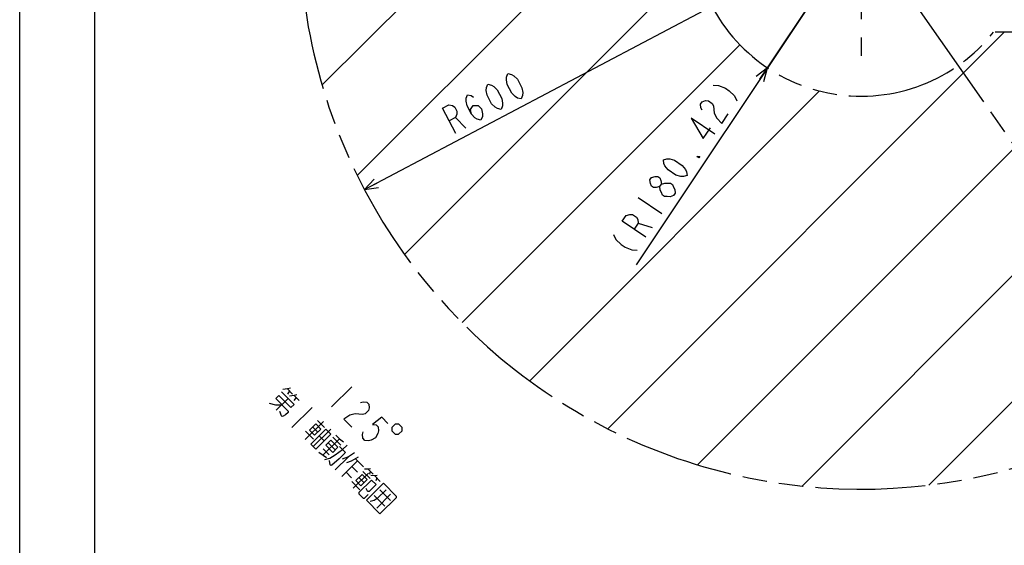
# Model space of a CAD drawing. Extents: x 0 to 594, y 0 to 420.
# Tile 2 of 64: x 0 to 131, y 207 to 277. Entities that reach past the tile are written whole.
import ezdxf

# ---------------------------------------------------------------- set-up
doc = ezdxf.new("R2010")
doc.units = 0
doc.header["$LTSCALE"] = 32.67
doc.linetypes.add('CENTER', pattern=[0.6, 0.375, -0.075, 0.075, -0.075])
doc.linetypes.add('PHANTOM', pattern=[0.8, 0.45, -0.05, 0.1, -0.05, 0.1, -0.05])
doc.layers.get('0').update_dxf_attribs({"linetype": 'CONTINUOUS'})
for name, color, linetype in [('CRV', 7, 'CONTINUOUS'), ('DEFAULT_1', 7, 'CENTER'), ('DRIV_DIM', 7, 'CONTINUOUS'), ('PARAM_DIM', 7, 'CONTINUOUS')]:
    doc.layers.add(name, color=color, linetype=linetype)
doc.styles.get("Standard").update_dxf_attribs({"font": 'txt', "width": 0.8})
doc.dimstyles.new('DIMSTYLE_5', dxfattribs={"dimtxt": 3.8, "dimasz": 1.8, "dimexe": 0.18, "dimexo": 0.0625, "dimgap": 0.09, "dimtad": 1, "dimdec": 3, "dimlfac": 8, "dimtxsty": 'STANDARD', "dimblk": 'OPEN', "dimblk1": 'OPEN', "dimblk2": 'OPEN', "dimcen": 0.09, "dimazin": 3, "dimtp": 0.001, "dimtm": 0.001, "dimtfac": 1, "dimtdec": 3, "dimtofl": 0, "dimtmove": 0, "dimatfit": 3, "dimtolj": 1})
doc.dimstyles.new('DIMSTYLE_8', dxfattribs={"dimtxt": 3.8, "dimasz": 1.8, "dimexe": 0.18, "dimexo": 0.0625, "dimgap": 0.09, "dimtad": 1, "dimlfac": 8, "dimtxsty": 'STANDARD', "dimblk": 'OPEN', "dimblk1": 'OPEN', "dimblk2": 'OPEN', "dimcen": 0.09, "dimazin": 3, "dimtp": 0.01, "dimtm": 0.01, "dimtfac": 1, "dimtofl": 0, "dimtmove": 0, "dimatfit": 3, "dimtolj": 1})

# ---------------------------------------------------------------- blocks, each defined once
blk = doc.blocks.new('_OPEN')
at = {"color": 0, "linetype": 'BYBLOCK'}
for p, q in [((0, 0), (-1, 0.342)), ((-1, -0.342), (0, 0)), ((-1, 0), (0, 0))]:
    blk.add_line(p, q, dxfattribs=at)
blk = doc.blocks.new('*D33')
at = {"layer": 'DRIV_DIM', "color": 2, "linetype": 'CONTINUOUS'}
for p, q in [((112.35, 289.65), (82.3, 244.6)), ((99.83, 270.88), (112.35, 289.65)), ((99.83, 270.88), (99.83, 270.88))]:
    blk.add_line(p, q, dxfattribs=at)
at = {"layer": 'DRIV_DIM', "color": 2, "linetype": 'CONTINUOUS', "xscale": 1.8, "yscale": 1.8, "zscale": 1.8, "rotation": 56.292547}
blk.add_blockref('_OPEN', (99.83, 270.88), dxfattribs=at)
blk = doc.blocks.new('*D39')
at = {"layer": 'PARAM_DIM', "color": 2, "linetype": 'CONTINUOUS'}
blk.add_line((46.03, 254.62), (112.35, 289.65), dxfattribs=at)
at = {"layer": 'PARAM_DIM', "color": 2, "linetype": 'CONTINUOUS', "xscale": 1.8, "yscale": 1.8, "zscale": 1.8, "rotation": 207.839108}
blk.add_blockref('_OPEN', (46.03, 254.62), dxfattribs=at)

msp = doc.modelspace()

# ---------------------------------------------------------------- linework, layer by layer
at = {"color": 7, "linetype": 'CONTINUOUS'}
for p, q in [((0, 8.24228), (0, 409.35318)), ((10, 410), (10, 10))]:
    msp.add_line(p, q, dxfattribs=at)
at = {"layer": 'CRV', "color": 2, "linetype": 'CONTINUOUS'}
for p, q in [((40.37291, 268.59287), (54.02357, 282.24354)), ((45.07615, 256.49525), (70.54897, 281.96808)), ((51.36966, 245.98791), (87.52762, 282.14587)), ((104.4492, 215.06316), (166.59333, 277.2073)), ((78.50569, 222.72137), (131.43019, 275.64587)), ((90.49216, 217.90699), (148.23105, 275.64587)), ((59.05743, 236.87482), (96.14517, 273.96256)), ((68.08837, 229.1049), (106.78003, 267.79657)), ((121.38049, 215.1936), (170.90204, 264.71515))]:
    msp.add_line(p, q, dxfattribs=at)
at = {"layer": 'CRV', "color": 2, "linetype": 'PHANTOM'}
for p, q in [((120.22677, 278.39587), (155.36767, 228.20947)), ((149.84944, 275.64587), (130.03037, 275.64587))]:
    msp.add_line(p, q, dxfattribs=at)
for radius, start, end in [(75, 185.4566917, 305), (22.5525, 199.4269043, 321.6273402)]:
    msp.add_arc((112.34944, 289.64587), radius, start, end, dxfattribs=at)
at = {"layer": 'DEFAULT_1', "color": 7, "linetype": 'CENTER'}
msp.add_line((112.34944, 289.64587), (112.34944, 270.9879), dxfattribs=at)
at = {"layer": 'DRIV_DIM', "color": 2, "linetype": 'CONTINUOUS'}
for p, q in [((82.56402, 253.5564), (85.72517, 251.44758)), ((82.56298, 250.13113), (84.45988, 249.55089))]:
    msp.add_line(p, q, dxfattribs=at)
for points in [[(92.58091, 268.57187), (93.31865, 268.53652), (94.21439, 268.16737), (94.74124, 267.81588), (95.42609, 267.13063), (95.74207, 266.46303)], [(91.1044, 265.21731), (90.94641, 265.55111), (90.89386, 266.04294), (91.10474, 266.35905), (91.57905, 266.49943), (91.94792, 266.48177), (92.47479, 266.13028), (92.63277, 265.79648)], [(92.63277, 265.79648), (92.73787, 264.81281), (93.05384, 264.14522), (93.73869, 263.45995), (94.58222, 264.72443)], [(92.78972, 262.03743), (89.62857, 264.14627), (91.26134, 261.45824), (92.21032, 262.88076)], [(90.78634, 259.03433), (90.6809, 258.87628), (90.41747, 259.05202), (90.78634, 259.03433)], [(89.09928, 256.50543), (88.62497, 256.36505), (88.2561, 256.38272), (87.6238, 256.57612), (86.57009, 257.27907), (86.14867, 257.78859), (85.99068, 258.12239), (85.93813, 258.61424), (86.41244, 258.75462), (86.78131, 258.73695), (87.41361, 258.54353), (88.46733, 257.84058), (88.88875, 257.33106), (89.04673, 256.99728), (89.09928, 256.50543)], [(85.46278, 255.04858), (84.98847, 254.9082), (84.6196, 254.92589), (84.35618, 255.10162), (84.19819, 255.43542), (84.14563, 255.92725), (84.35652, 256.24337), (84.83083, 256.38375), (85.1997, 256.36608), (85.46313, 256.19033), (85.62112, 255.85655), (85.67366, 255.3647)], [(87.30679, 253.81843), (86.83247, 253.67805), (86.46361, 253.69574), (86.09473, 253.71342), (85.83131, 253.88915), (85.67332, 254.22294), (85.51533, 254.55673), (85.46278, 255.04858), (85.67366, 255.3647), (86.14797, 255.50508), (86.88571, 255.46973)], [(86.88571, 255.46973), (87.14914, 255.29399), (87.30713, 254.96021), (87.46512, 254.62641), (87.51766, 254.13456), (87.30679, 253.81843)], [(83.61635, 248.28643), (80.4552, 250.39524), (80.9824, 251.18553), (81.45672, 251.32591), (81.82558, 251.30823), (82.35245, 250.95676), (82.51043, 250.62298), (82.56298, 250.13113), (82.03577, 249.34083)], [(79.29535, 248.65661), (79.61133, 247.98903), (80.29617, 247.30375), (80.82303, 246.9523), (81.71876, 246.58315), (82.4565, 246.54779)]]:
    msp.add_lwpolyline(points, dxfattribs=at)
at = {"layer": 'PARAM_DIM', "color": 2, "linetype": 'CONTINUOUS'}
for p, q in [((58.17512, 264.25873), (59.56643, 262.84483)), ((36.02326, 227.75121), (35.75283, 227.3493)), ((35.75571, 228.02105), (36.42458, 227.34642)), ((44.34978, 228.29206), (41.65126, 225.61661)), ((35.83428, 226.76118), (34.23203, 225.17261)), ((36.89278, 226.87418), (36.62235, 226.47228)), ((36.62523, 227.14403), (37.2941, 226.4694)), ((39.05346, 225.53819), (36.35495, 222.86274)), ((40.55696, 223.68441), (38.11143, 221.25977)), ((39.75144, 223.82221), (40.68785, 222.87773)), ((38.16664, 222.38472), (39.23682, 221.30532)), ((39.12626, 222.93482), (39.79512, 222.26019)), ((41.56025, 222.67246), (39.19905, 220.33145)), ((39.96089, 221.75565), (40.62975, 221.08103)), ((42.67987, 221.37452), (40.48733, 219.20071)), ((41.80747, 221.57979), (42.87765, 220.50037)), ((39.9348, 219.58934), (40.97298, 218.87955)), ((40.50766, 220.02353), (41.31029, 219.21398)), ((41.19973, 220.84345), (42.13614, 219.89898)), ((43.8955, 218.96777), (42.1246, 217.212)), ((45.10234, 218.42518), (42.99412, 216.33498)), ((43.65707, 218.19627), (44.27938, 218.41191)), ((44.27938, 218.41191), (45.23899, 218.96199)), ((44.83479, 218.69503), (45.90497, 217.61563)), ((43.58442, 216.92024), (44.32017, 216.17814)), ((44.34338, 217.67271), (45.07913, 216.93061)), ((45.8352, 217.01135), (46.77161, 216.06686)), ((46.54183, 217.3106), (47.2107, 216.63597)), ((46.80938, 217.04075), (46.69016, 216.655)), ((44.33473, 215.65747), (45.40491, 214.57807)), ((46.55639, 216.78992), (44.53251, 214.78334)), ((45.29434, 216.20756), (45.96321, 215.53293)), ((45.54157, 215.11489), (46.38485, 215.95097)), ((47.41135, 216.43357), (48.1471, 215.69149)), ((47.6789, 216.16373), (47.55969, 215.77798)), ((48.09189, 214.56654), (49.4965, 213.14981)), ((48.73754, 212.39734), (47.33293, 213.81407)), ((49.51682, 213.97263), (47.6616, 212.13326))]:
    msp.add_line(p, q, dxfattribs=at)
for points in [[(66.95886, 266.74886), (66.47496, 266.85143), (66.15907, 267.04271), (65.6953, 267.51402), (65.10378, 268.63408), (64.97603, 269.28286), (64.99616, 269.65161), (65.1843, 270.10907), (65.6682, 270.00651), (65.98409, 269.81523), (66.44786, 269.34391), (67.03938, 268.22386), (67.16713, 267.57507), (67.147, 267.20633), (66.95886, 266.74886)], [(64.2707, 265.32923), (63.7868, 265.43179), (63.47092, 265.62308), (63.00714, 266.09439), (62.41562, 267.21445), (62.28787, 267.86319), (62.308, 268.23194), (62.49614, 268.6894), (62.98004, 268.58684), (63.29593, 268.39556), (63.7597, 267.92428), (64.35123, 266.80419), (64.47897, 266.15544), (64.45884, 265.78669), (64.2707, 265.32923)], [(60.31899, 264.67472), (60.19124, 265.32346), (60.54739, 265.86968), (61.19929, 265.85587), (61.66307, 265.38455), (61.79081, 264.73577), (61.77069, 264.36702), (61.58255, 263.90956), (61.09865, 264.01213), (60.78276, 264.20341), (60.31899, 264.67472), (59.72747, 265.79478), (59.59971, 266.44356), (59.61985, 266.81231), (59.80799, 267.26977), (60.29188, 267.16721), (60.60777, 266.97593)], [(58.22235, 262.13501), (56.44779, 265.4952), (57.28784, 265.93886), (57.77173, 265.83629), (58.08763, 265.64501), (58.38339, 265.08498), (58.36326, 264.71623), (58.17512, 264.25873), (57.33507, 263.81512)], [(34.96476, 227.63818), (36.63691, 225.9516), (36.21527, 225.53357), (34.61, 227.15267), (34.18835, 226.73464), (35.86051, 225.04808), (35.84307, 224.897), (35.50575, 224.56257), (35.18588, 224.37921), (35.03467, 224.36306), (34.96778, 224.43053), (34.73512, 225.00252)], [(36.14247, 228.13694), (35.75571, 228.02105), (35.15085, 227.95646)], [(33.29563, 226.11711), (34.16803, 225.91183), (34.99099, 225.92508)], [(37.01199, 227.25993), (36.62523, 227.14403), (36.02037, 227.07946)], [(45.50529, 226.22703), (45.86394, 226.31506), (46.35636, 226.26816), (46.62391, 225.99832), (46.66657, 225.50551), (46.57547, 225.14763), (46.12572, 224.70172), (45.76707, 224.61369), (44.78223, 224.70748)], [(44.78223, 224.70748), (44.06493, 224.53143), (43.25653, 223.99748), (44.32671, 222.91809)], [(49.16558, 223.43472), (48.36295, 224.24427), (47.1048, 223.26443), (47.59721, 223.21753), (47.86476, 222.94769), (47.90743, 222.45488), (47.81632, 222.097), (47.50035, 221.51616), (46.91682, 221.20519), (46.55817, 221.11716), (46.06575, 221.16406), (45.79821, 221.4339), (45.75554, 221.92671), (45.84664, 222.28459)], [(39.5479, 223.35285), (38.70462, 222.51678), (39.37348, 221.84215), (40.21676, 222.67822), (39.5479, 223.35285)], [(40.88851, 222.67534), (41.55737, 222.00071), (39.53348, 219.99413), (38.86462, 220.66876), (40.88851, 222.67534)], [(50.15042, 223.34093), (49.70067, 222.89503), (49.69875, 222.44719), (50.14466, 221.99743), (50.59249, 221.99551), (51.04224, 222.44142), (51.04416, 222.88925), (50.59825, 223.33901), (50.15042, 223.34093)], [(42.47345, 220.23341), (41.53704, 221.17789), (40.86242, 220.50904), (41.79882, 219.56455), (42.47345, 220.23341)], [(42.21167, 221.84675), (42.67987, 221.37452), (43.23241, 220.98588)], [(40.71999, 218.62872), (41.40918, 218.77691), (42.13325, 219.22723), (43.11031, 219.92838), (43.70061, 220.51364)], [(42.709, 220.33317), (43.44474, 219.59107), (43.4273, 219.44001), (42.66834, 218.68754), (41.67384, 217.83531), (41.52263, 217.81916), (41.45574, 217.88663), (41.37429, 218.47476)], [(44.7039, 219.5017), (43.8955, 218.96777), (43.03766, 218.65235)], [(46.84426, 217.34288), (46.54183, 217.3106), (46.0213, 217.32963)], [(46.38485, 215.95097), (45.71599, 216.6256), (44.8727, 215.78952), (45.54157, 215.11489)], [(46.97227, 215.86448), (45.2857, 214.19232), (45.26825, 214.04124), (45.87023, 213.43408), (46.02145, 213.45023), (46.52741, 213.95187)], [(46.97227, 215.86448), (47.57424, 215.2573), (46.73096, 214.42123), (46.64663, 214.33762), (46.49541, 214.32147), (46.42853, 214.38894), (46.24531, 214.74239)], [(47.71378, 216.46588), (47.41135, 216.43357), (46.89082, 216.45261)], [(48.56586, 215.43778), (46.28899, 213.18037), (48.09492, 211.35887), (50.28746, 213.53268), (50.3049, 213.68375), (48.56586, 215.43778)], [(48.91485, 214.57979), (47.73425, 213.40928), (47.33005, 213.14232), (46.79207, 213.01028)]]:
    msp.add_lwpolyline(points, dxfattribs=at)

# ---------------------------------------------------------------- dimensions: what is measured, and where the dimension line sits
at = {"layer": 'DRIV_DIM', "color": 2, "linetype": 'CONTINUOUS'}
dim = msp.add_radius_dim(center=(112.34944, 289.64587), mpoint=(99.83387, 270.88486), text='(<>)', dimstyle='DIMSTYLE_5', dxfattribs=at)
dim.commit()
dim.dimension.update_dxf_attribs({"geometry": '*D33', "text_midpoint": (81.50753, 245.12527), "dimtype": 164})
at = {"layer": 'PARAM_DIM', "color": 2, "linetype": 'CONTINUOUS'}
dim = msp.add_radius_dim(center=(112.34944, 289.64587), mpoint=(46.02976, 254.6216), dimstyle='DIMSTYLE_8', dxfattribs=at)
dim.commit()
dim.dimension.update_dxf_attribs({"geometry": '*D39', "text_midpoint": (57.55031, 261.78009), "dimtype": 164})

doc.saveas('drawing.dxf')
